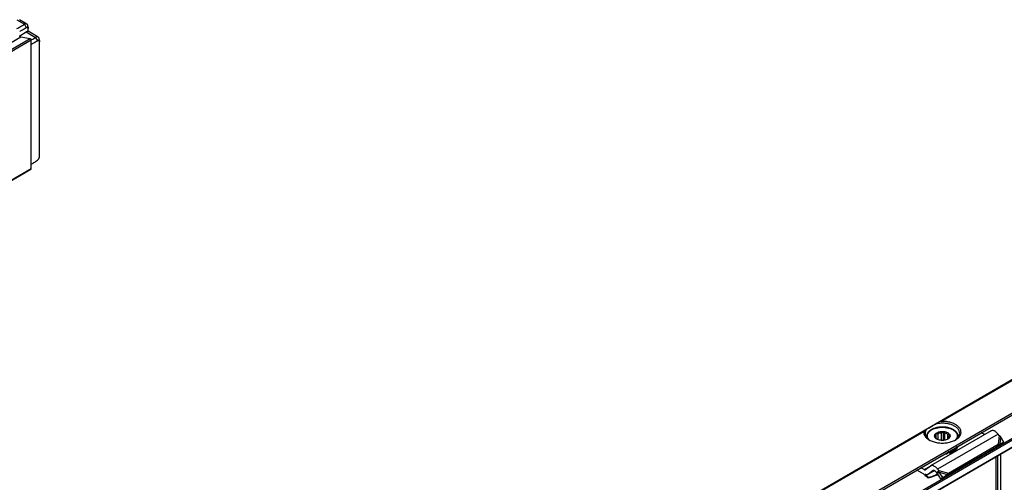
# Model space of a CAD drawing. Header units: millimetres. Extents: x -746 to 1106, y -92 to 517.
# Tile 28 of 55: x -128 to -67, y 39 to 68. Entities that reach past the tile are written whole.
import ezdxf

# ---------------------------------------------------------------- set-up
doc = ezdxf.new("R2010")
doc.units = ezdxf.units.MM

# ---------------------------------------------------------------- blocks, each defined once
blk = doc.blocks.new('REGLA_SV2-720-T__27', base_point=(-976.44, -160.07))
at = {"color": 3, "linetype": 'Continuous'}
for p, q in [((-385.7, 203.9), (-384.28, 203.08)), ((-384.28, 203.08), (-383.93, 202.47)), ((-383.93, 201.65), (-382.16, 200.63)), ((-964.08, -134.47), (-384.96, 200.71)), ((-962.34, -134.75), (-383.22, 200.43)), ((-962.15, -135.01), (-383.03, 200.17)), ((-382.16, 200.63), (-381.81, 200.02)), ((-383.03, 176.03), (-962.15, -159.15))]:
    blk.add_line(p, q, dxfattribs=at)
at = {"color": 7, "linetype": 'Continuous'}
for p, q in [((-383.8, 203.13), (-385.2, 203.94)), ((-385.15, 200.95), (-383.93, 201.65)), ((-381.68, 200.68), (-383.59, 201.79)), ((-384.96, 200.71), (-383.22, 200.43)), ((-383.03, 176.03), (-383.03, 200.17)), ((-383.07, 175.93), (-962.19, -159.25))]:
    blk.add_line(p, q, dxfattribs=at)
blk.add_arc((-382.19, 178.26), 0.721, 302.1502, 359.9256, dxfattribs=at)
for points, knots in [([(-385.68, 202.27), (-385.57, 202.34), (-385.33, 202.47), (-384.99, 202.67), (-384.63, 202.88), (-384.4, 203.01), (-384.28, 203.08)], [0, 0, 0, 0, 0.401384, 0.802768, 1.211156, 1.619548, 1.619548, 1.619548, 1.619548]), ([(-383.8, 203.13), (-383.85, 203.15), (-383.94, 203.19), (-384.08, 203.17), (-384.19, 203.13), (-384.25, 203.1), (-384.28, 203.08)], [0, 0, 0, 0, 0.1430297, 0.301851, 0.3988723, 0.5033664, 0.5033664, 0.5033664, 0.5033664]), ([(-383.6, 202.69), (-383.6, 202.73), (-383.61, 202.82), (-383.64, 202.95), (-383.7, 203.06), (-383.77, 203.1), (-383.8, 203.13)], [0, 0, 0, 0, 0.1237187, 0.2780411, 0.376244, 0.5050087, 0.5050087, 0.5050087, 0.5050087]), ([(-385.15, 201.76), (-385.07, 201.81), (-384.89, 201.91), (-384.6, 202.08), (-384.28, 202.26), (-384.05, 202.4), (-383.93, 202.47)], [0, 0, 0, 0, 0.299256, 0.598512, 1.006576, 1.412705, 1.412705, 1.412705, 1.412705]), ([(-384.96, 200.71), (-385.01, 200.74), (-385.12, 200.8), (-385.14, 200.91), (-385.15, 200.97)], [0, 0, 0, 0, 0.1603525, 0.3392879, 0.3392879, 0.3392879, 0.3392879]), ([(-383.59, 202.27), (-383.6, 202.32), (-383.6, 202.4), (-383.68, 202.5), (-383.81, 202.52), (-383.89, 202.49), (-383.93, 202.47)], [0, 0, 0, 0, 0.1339242, 0.2472862, 0.3629183, 0.4960016, 0.4960016, 0.4960016, 0.4960016]), ([(-383.59, 201.75), (-383.65, 201.74), (-383.77, 201.74), (-383.87, 201.68), (-383.93, 201.65)], [0, 0, 0, 0, 0.162662, 0.3515403, 0.3515403, 0.3515403, 0.3515403]), ([(-383.6, 202.69), (-383.6, 202.66), (-383.6, 202.59), (-383.59, 202.48), (-383.59, 202.38), (-383.59, 202.31), (-383.59, 202.27)], [0, 0, 0, 0, 0.1049516, 0.2099032, 0.3148546, 0.4198058, 0.4198058, 0.4198058, 0.4198058]), ([(-383.59, 201.79), (-383.59, 201.87), (-383.59, 202.03), (-383.59, 202.19), (-383.59, 202.27)], [0, 0, 0, 0, 0.2381503, 0.4827262, 0.4827262, 0.4827262, 0.4827262]), ([(-383.59, 201.75), (-383.59, 201.75), (-383.59, 201.77), (-383.59, 201.78), (-383.59, 201.79)], [0, 0, 0, 0, 0.02013951, 0.04152316, 0.04152316, 0.04152316, 0.04152316]), ([(-383.22, 200.43), (-383.17, 200.41), (-383.07, 200.35), (-383.04, 200.23), (-383.03, 200.17)], [0, 0, 0, 0, 0.1603525, 0.3392879, 0.3392879, 0.3392879, 0.3392879]), ([(-383.03, 200.13), (-383, 200.14), (-382.95, 200.17), (-382.78, 200.27), (-382.51, 200.43), (-382.28, 200.56), (-382.16, 200.63)], [0, 0, 0, 0, 0.094968, 0.189936, 0.598323, 1.006716, 1.006716, 1.006716, 1.006716]), ([(-383.03, 199.31), (-382.94, 199.36), (-382.77, 199.46), (-382.48, 199.63), (-382.16, 199.81), (-381.93, 199.95), (-381.81, 200.02)], [0, 0, 0, 0, 0.299256, 0.598512, 1.006576, 1.412705, 1.412705, 1.412705, 1.412705]), ([(-381.68, 200.68), (-381.72, 200.7), (-381.82, 200.74), (-381.96, 200.72), (-382.07, 200.68), (-382.13, 200.65), (-382.16, 200.63)], [0, 0, 0, 0, 0.1430297, 0.301851, 0.3988723, 0.5033664, 0.5033664, 0.5033664, 0.5033664]), ([(-381.47, 199.81), (-381.47, 199.86), (-381.48, 199.95), (-381.56, 200.05), (-381.69, 200.07), (-381.77, 200.04), (-381.81, 200.02)], [0, 0, 0, 0, 0.1400351, 0.2540631, 0.3696952, 0.5027786, 0.5027786, 0.5027786, 0.5027786]), ([(-381.48, 200.24), (-381.48, 200.28), (-381.48, 200.37), (-381.52, 200.51), (-381.59, 200.62), (-381.65, 200.66), (-381.68, 200.68)], [0, 0, 0, 0, 0.1237181, 0.2780394, 0.4152518, 0.5050673, 0.5050673, 0.5050673, 0.5050673]), ([(-381.48, 200.24), (-381.48, 200.2), (-381.48, 200.13), (-381.47, 200.03), (-381.47, 199.92), (-381.47, 199.85), (-381.47, 199.81)], [0, 0, 0, 0, 0.1049556, 0.2099112, 0.3157496, 0.4268856, 0.4268856, 0.4268856, 0.4268856]), ([(-381.47, 178.26), (-381.47, 180.06), (-381.47, 183.65), (-381.47, 189.04), (-381.47, 194.42), (-381.47, 198.02), (-381.47, 199.81)], [0, 0, 0, 0, 5.388309, 10.776618, 16.164927, 21.553239, 21.553239, 21.553239, 21.553239]), ([(-383.03, 176.89), (-382.94, 176.94), (-382.77, 177.05), (-382.48, 177.23), (-382.16, 177.43), (-381.93, 177.58), (-381.81, 177.65)], [0, 0, 0, 0, 0.304711, 0.609422, 1.024926, 1.43847, 1.43847, 1.43847, 1.43847]), ([(-383.07, 175.93), (-383.06, 175.95), (-383.03, 175.97), (-383.03, 176.01), (-383.03, 176.03)], [0, 0, 0, 0, 0.0465697, 0.1036576, 0.1036576, 0.1036576, 0.1036576])]:
    blk.add_open_spline(points, degree=3, knots=knots, dxfattribs=at)
blk = doc.blocks.new('REGLA_SV2-720-T__29', base_point=(-984.07, -179.83))
blk.add_blockref('REGLA_SV2-720-T__27', (-976.44, -160.07))
blk = doc.blocks.new('Iso3', base_point=(-912.3, -115.5))
blk.add_blockref('REGLA_SV2-720-T__29', (-984.07, -179.83))
blk = doc.blocks.new('SOPORTE_SV2-T__53', base_point=(-754.21, -216))
at = {"color": 7, "linetype": 'Continuous'}
for p, q in [((-170.81, 153.09), (-754.17, -184.55)), ((-747.05, -187), (-165.72, 149.45)), ((-736.58, -187.02), (-174.43, 138.34)), ((-215.39, 125.91), (-215.39, 125.84)), ((-203.27, 127), (-214.58, 120.45)), ((-213.68, 125.71), (-213.68, 125.84)), ((-213.58, 125.62), (-213.58, 126.25)), ((-213.53, 125.58), (-213.53, 126.58)), ((-213.2, 125.37), (-213.2, 126.54)), ((-212.54, 125.24), (-212.54, 126.7)), ((-212.2, 125.24), (-212.2, 126.9)), ((-211.91, 125.28), (-211.91, 126.65)), ((-211.35, 125.5), (-211.35, 126.4)), ((-211.11, 125.84), (-211.11, 126.06)), ((-209.39, 125.91), (-209.39, 125.84)), ((-204.46, 126.32), (-205.13, 126.65)), ((-201.77, 126.17), (-201.97, 126.43)), ((-200.89, 124.92), (-201.51, 125.94)), ((-211.59, 118.62), (-202.28, 124.02)), ((-211.23, 119.11), (-201.91, 124.5)), ((-202.24, 124.06), (-202.28, 124.02)), ((-202.13, 124.21), (-202.24, 124.06)), ((-202.14, 124.17), (-201.48, 124.52)), ((-201.91, 124.5), (-202.13, 124.21)), ((-201.98, 124.29), (-202.03, 124.26)), ((-201.63, 124.53), (-201.98, 124.29)), ((-201.63, 124.53), (-200.89, 124.92)), ((-200.89, 124.92), (-201.48, 124.52)), ((-211.49, 122.91), (-211.49, 122.75)), ((-211.03, 123.02), (-211.03, 122.85)), ((-202.32, 107.68), (-202.32, 122.2)), ((-201.98, 107.48), (-201.98, 122.39)), ((-215.77, 119.77), (-216.44, 120.1)), ((-214.63, 120.42), (-215.52, 119.76)), ((-213.08, 119.62), (-213.28, 119.88)), ((-216.14, 119.13), (-217.2, 119.67)), ((-215, 118.3), (-215.05, 118.17)), ((-213.85, 119.57), (-215.04, 118.89)), ((-214.1, 119.58), (-214.99, 118.92)), ((-213.14, 118.79), (-213.8, 118.58)), ((-213.75, 118.7), (-213.78, 118.63)), ((-213.75, 118.7), (-213.2, 118.88)), ((-213.45, 119.14), (-213.65, 119.4)), ((-213.3, 119.33), (-213.45, 119.14)), ((-213.17, 119.15), (-213.31, 119.05)), ((-212.66, 118.05), (-213.31, 119.05)), ((-213.08, 119.62), (-213.3, 119.33)), ((-212.97, 119.3), (-213.17, 119.15)), ((-212.33, 118.3), (-212.97, 119.3)), ((-212.66, 118.05), (-211.74, 118.62)), ((-212.33, 118.3), (-212.66, 118.05)), ((-212.33, 118.3), (-211.41, 118.87)), ((-211.41, 118.87), (-211.74, 118.62)), ((-211.45, 118.82), (-211.59, 118.62)), ((-211.23, 119.11), (-211.45, 118.82))]:
    blk.add_line(p, q, dxfattribs=at)
at = {"color": 3, "linetype": 'Continuous'}
for p, q in [((-212.97, 128.68), (-170.19, 153.45)), ((-212.68, 128.79), (-170.09, 153.44)), ((-747.25, -186.72), (-165.72, 149.85)), ((-736.68, -185.38), (-174.53, 139.98)), ((-736.54, -185.62), (-174.39, 139.73)), ((-736.54, -186.93), (-174.39, 138.43)), ((-280.15, 89.8), (-215.79, 127.05)), ((-279.85, 89.91), (-215.88, 126.93)), ((-201.97, 126.43), (-213.28, 119.88)), ((-201.77, 126.17), (-201.91, 124.5)), ((-201.51, 125.94), (-201.63, 124.53)), ((-201.42, 106.5), (-201.42, 122.72)), ((-215.77, 119.77), (-214.63, 120.42)), ((-213.86, 119.58), (-214.99, 118.92)), ((-214.1, 119.58), (-214.07, 119.6)), ((-213.78, 118.63), (-213.8, 118.58)), ((-213.26, 118.98), (-213.75, 118.7)), ((-213.08, 119.62), (-211.23, 119.11)), ((-212.97, 119.3), (-211.41, 118.87))]:
    blk.add_line(p, q, dxfattribs=at)
at = {"color": 7, "linetype": 'Continuous'}
for points, knots in [([(-215.4, 127.28), (-215.43, 127.26), (-215.5, 127.22), (-215.6, 127.16), (-215.7, 127.11), (-215.76, 127.07), (-215.79, 127.05)], [0, 0, 0, 0, 0.1203344, 0.235563, 0.3437865, 0.4474869, 0.4474869, 0.4474869, 0.4474869]), ([(-215.4, 127.28), (-215.47, 127.17), (-215.61, 126.95), (-215.63, 126.69), (-215.64, 126.56)], [0, 0, 0, 0, 0.3959861, 0.7662165, 0.7662165, 0.7662165, 0.7662165]), ([(-215.4, 127.28), (-215.34, 127.32), (-215.19, 127.4), (-214.96, 127.53), (-214.68, 127.7), (-214.36, 127.88), (-214.01, 128.09), (-213.76, 128.23), (-213.63, 128.3)], [0, 0, 0, 0, 0.21784, 0.49188, 0.81738, 1.188711, 1.599453, 2.042502, 2.042502, 2.042502, 2.042502]), ([(-209.39, 125.91), (-209.4, 126), (-209.41, 126.2), (-209.51, 126.43), (-209.62, 126.61), (-209.73, 126.76), (-209.86, 126.9), (-210.11, 127.11), (-210.49, 127.34), (-211.05, 127.56), (-211.7, 127.7), (-212.22, 127.74), (-212.58, 127.73), (-212.76, 127.72), (-212.94, 127.7), (-213.16, 127.67), (-213.43, 127.62), (-213.84, 127.52), (-214.3, 127.34), (-214.74, 127.07), (-215.06, 126.78), (-215.25, 126.49), (-215.37, 126.2), (-215.39, 126), (-215.39, 125.91)], [0, 0, 0, 0, 0.282998, 0.579562, 0.745584, 0.918957, 1.134291, 1.328072, 1.8682, 2.458066, 3.13852, 3.843534, 4.026532, 4.209094, 4.397987, 4.566539, 4.868996, 5.230068, 5.819935, 6.360063, 6.75077, 7.107505, 7.404068, 7.687066, 7.687066, 7.687066, 7.687066]), ([(-212.97, 128.68), (-213.03, 128.65), (-213.14, 128.59), (-213.31, 128.49), (-213.47, 128.4), (-213.58, 128.33), (-213.63, 128.3)], [0, 0, 0, 0, 0.1947869, 0.3830345, 0.5739307, 0.7596897, 0.7596897, 0.7596897, 0.7596897]), ([(-209.14, 126.56), (-209.16, 126.72), (-209.21, 127.05), (-209.53, 127.49), (-209.99, 127.86), (-210.6, 128.15), (-211.31, 128.36), (-212.07, 128.45), (-212.86, 128.45), (-213.38, 128.35), (-213.63, 128.3)], [0, 0, 0, 0, 0.466803, 0.982486, 1.574651, 2.247055, 2.986259, 3.768129, 4.562817, 5.338886, 5.338886, 5.338886, 5.338886]), ([(-212.68, 128.79), (-212.7, 128.78), (-212.75, 128.78), (-212.82, 128.76), (-212.87, 128.74), (-212.9, 128.72), (-212.94, 128.7), (-212.96, 128.69), (-212.97, 128.68)], [0, 0, 0, 0, 0.0734003, 0.1587344, 0.2001068, 0.237603, 0.276605, 0.3163687, 0.3163687, 0.3163687, 0.3163687]), ([(-209.93, 125.33), (-209.74, 125.45), (-209.4, 125.67), (-209.03, 126.13), (-208.86, 126.64), (-208.93, 127.17), (-209.21, 127.65), (-209.67, 128.07), (-210.29, 128.41), (-211.02, 128.65), (-211.83, 128.79), (-212.39, 128.79), (-212.68, 128.79)], [0, 0, 0, 0, 0.654342, 1.224137, 1.732643, 2.227964, 2.764666, 3.378442, 4.0789, 4.855555, 5.685062, 6.536808, 6.536808, 6.536808, 6.536808]), ([(-215.88, 126.93), (-215.89, 126.78), (-215.9, 126.48), (-215.68, 126.04), (-215.34, 125.64), (-215.03, 125.44), (-214.86, 125.33)], [0, 0, 0, 0, 0.44015, 0.904989, 1.424584, 2.012291, 2.012291, 2.012291, 2.012291]), ([(-215.79, 127.05), (-215.8, 127.05), (-215.82, 127.03), (-215.85, 127.01), (-215.86, 126.99), (-215.87, 126.97), (-215.88, 126.95), (-215.88, 126.94), (-215.88, 126.93)], [0, 0, 0, 0, 0.0466591, 0.0792523, 0.1008199, 0.1190414, 0.1409014, 0.1621427, 0.1621427, 0.1621427, 0.1621427]), ([(-215.64, 126.56), (-215.63, 126.44), (-215.61, 126.2), (-215.42, 125.85), (-215.14, 125.53), (-214.9, 125.37), (-214.77, 125.28)], [0, 0, 0, 0, 0.35601, 0.735085, 1.153705, 1.619508, 1.619508, 1.619508, 1.619508]), ([(-213.42, 125.48), (-213.49, 125.53), (-213.63, 125.62), (-213.78, 125.8), (-213.86, 126.01), (-213.83, 126.23), (-213.73, 126.43), (-213.61, 126.53), (-213.55, 126.58)], [0, 0, 0, 0, 0.266969, 0.499966, 0.707901, 0.909447, 1.126313, 1.37333, 1.37333, 1.37333, 1.37333]), ([(-213.73, 125.75), (-213.73, 125.76), (-213.72, 125.77), (-213.7, 125.79), (-213.69, 125.82), (-213.68, 125.83), (-213.68, 125.84)], [0, 0, 0, 0, 0.020855, 0.0441775, 0.0727875, 0.1049394, 0.1049394, 0.1049394, 0.1049394]), ([(-213.44, 125.51), (-213.47, 125.52), (-213.52, 125.56), (-213.59, 125.62), (-213.66, 125.69), (-213.71, 125.73), (-213.73, 125.75)], [0, 0, 0, 0, 0.0912877, 0.1877075, 0.2808739, 0.3793, 0.3793, 0.3793, 0.3793]), ([(-213.69, 125.95), (-213.69, 126), (-213.68, 126.11), (-213.62, 126.21), (-213.58, 126.25)], [0, 0, 0, 0, 0.1571311, 0.3264228, 0.3264228, 0.3264228, 0.3264228]), ([(-213.68, 125.84), (-213.68, 125.86), (-213.69, 125.9), (-213.69, 125.93), (-213.69, 125.95)], [0, 0, 0, 0, 0.0541749, 0.1078159, 0.1078159, 0.1078159, 0.1078159]), ([(-213.58, 126.25), (-213.58, 126.28), (-213.57, 126.33), (-213.56, 126.41), (-213.55, 126.49), (-213.54, 126.55), (-213.53, 126.58)], [0, 0, 0, 0, 0.0765587, 0.1596244, 0.2416198, 0.3297372, 0.3297372, 0.3297372, 0.3297372]), ([(-213.55, 126.58), (-213.46, 126.64), (-213.26, 126.76), (-212.92, 126.87), (-212.54, 126.92), (-212.15, 126.91), (-211.77, 126.84), (-211.44, 126.72), (-211.18, 126.55), (-211, 126.34), (-210.92, 126.1), (-210.97, 125.86), (-211.13, 125.64), (-211.29, 125.53), (-211.37, 125.48)], [0, 0, 0, 0, 0.323162, 0.68559, 1.073338, 1.468156, 1.850703, 2.203563, 2.5146, 2.781313, 3.016137, 3.247277, 3.505123, 3.805981, 3.805981, 3.805981, 3.805981]), ([(-213.53, 126.58), (-213.51, 126.57), (-213.45, 126.56), (-213.37, 126.55), (-213.28, 126.54), (-213.23, 126.54), (-213.2, 126.54)], [0, 0, 0, 0, 0.0854141, 0.1678268, 0.2551165, 0.3400891, 0.3400891, 0.3400891, 0.3400891]), ([(-213.36, 125.45), (-213.37, 125.46), (-213.4, 125.48), (-213.43, 125.5), (-213.44, 125.51)], [0, 0, 0, 0, 0.051152, 0.100932, 0.100932, 0.100932, 0.100932]), ([(-211.37, 125.48), (-211.47, 125.43), (-211.68, 125.33), (-212.02, 125.25), (-212.39, 125.22), (-212.76, 125.25), (-213.11, 125.33), (-213.32, 125.43), (-213.42, 125.48)], [0, 0, 0, 0, 0.327474, 0.685577, 1.060203, 1.434829, 1.792932, 2.120405, 2.120405, 2.120405, 2.120405]), ([(-213.2, 126.54), (-213.09, 126.58), (-212.88, 126.66), (-212.65, 126.69), (-212.54, 126.7)], [0, 0, 0, 0, 0.3288441, 0.6820628, 0.6820628, 0.6820628, 0.6820628]), ([(-212.54, 126.7), (-212.51, 126.71), (-212.45, 126.74), (-212.37, 126.79), (-212.28, 126.84), (-212.23, 126.88), (-212.2, 126.9)], [0, 0, 0, 0, 0.0951655, 0.1948316, 0.2905212, 0.3910209, 0.3910209, 0.3910209, 0.3910209]), ([(-212.2, 126.9), (-212.17, 126.87), (-212.13, 126.83), (-212.06, 126.77), (-211.98, 126.71), (-211.93, 126.67), (-211.91, 126.65)], [0, 0, 0, 0, 0.0985006, 0.1917338, 0.2880791, 0.3793, 0.3793, 0.3793, 0.3793]), ([(-211.91, 126.65), (-211.8, 126.62), (-211.6, 126.57), (-211.43, 126.45), (-211.35, 126.4)], [0, 0, 0, 0, 0.3295971, 0.6222375, 0.6222375, 0.6222375, 0.6222375]), ([(-211.25, 125.56), (-211.27, 125.55), (-211.3, 125.53), (-211.34, 125.5), (-211.37, 125.48), (-211.39, 125.47), (-211.4, 125.46)], [0, 0, 0, 0, 0.0560233, 0.110517, 0.1433848, 0.1757255, 0.1757255, 0.1757255, 0.1757255]), ([(-211.35, 126.4), (-211.32, 126.39), (-211.27, 126.39), (-211.2, 126.38), (-211.13, 126.38), (-211.08, 126.38), (-211.06, 126.38)], [0, 0, 0, 0, 0.0732353, 0.1477483, 0.2173539, 0.2890485, 0.2890485, 0.2890485, 0.2890485]), ([(-211.2, 125.65), (-211.21, 125.64), (-211.22, 125.62), (-211.23, 125.59), (-211.24, 125.57), (-211.25, 125.56), (-211.25, 125.56)], [0, 0, 0, 0, 0.0321402, 0.0607412, 0.0840751, 0.1049394, 0.1049394, 0.1049394, 0.1049394]), ([(-211.09, 125.95), (-211.1, 125.9), (-211.11, 125.79), (-211.17, 125.7), (-211.2, 125.65)], [0, 0, 0, 0, 0.1571311, 0.3264228, 0.3264228, 0.3264228, 0.3264228]), ([(-211.06, 126.38), (-211.06, 126.35), (-211.07, 126.3), (-211.08, 126.22), (-211.09, 126.14), (-211.1, 126.08), (-211.11, 126.06)], [0, 0, 0, 0, 0.0879914, 0.1698783, 0.2530704, 0.3297372, 0.3297372, 0.3297372, 0.3297372]), ([(-211.11, 126.06), (-211.1, 126.04), (-211.1, 126.01), (-211.09, 125.97), (-211.09, 125.95)], [0, 0, 0, 0, 0.0541749, 0.1078159, 0.1078159, 0.1078159, 0.1078159]), ([(-210.02, 125.28), (-209.89, 125.37), (-209.65, 125.53), (-209.37, 125.85), (-209.18, 126.2), (-209.16, 126.44), (-209.14, 126.56)], [0, 0, 0, 0, 0.465803, 0.884422, 1.263498, 1.619508, 1.619508, 1.619508, 1.619508]), ([(-201.97, 126.43), (-202.04, 126.51), (-202.17, 126.67), (-202.4, 126.86), (-202.63, 127), (-202.86, 127.07), (-203.09, 127.08), (-203.21, 127.03), (-203.27, 127)], [0, 0, 0, 0, 0.318961, 0.616971, 0.88702, 1.126112, 1.337253, 1.531194, 1.531194, 1.531194, 1.531194]), ([(-201.51, 125.94), (-201.52, 125.96), (-201.57, 126), (-201.63, 126.06), (-201.7, 126.12), (-201.74, 126.15), (-201.77, 126.17)], [0, 0, 0, 0, 0.0826262, 0.1740072, 0.264511, 0.3493827, 0.3493827, 0.3493827, 0.3493827]), ([(-214.86, 125.33), (-214.62, 125.21), (-214.12, 124.97), (-213.28, 124.79), (-212.39, 124.72), (-211.5, 124.79), (-210.66, 124.97), (-210.17, 125.21), (-209.93, 125.33)], [0, 0, 0, 0, 0.790454, 1.654841, 2.55911, 3.463379, 4.327766, 5.11822, 5.11822, 5.11822, 5.11822]), ([(-209.59, 124.07), (-209.68, 123.96), (-209.87, 123.72), (-210.26, 123.45), (-210.73, 123.23), (-211.08, 123.13), (-211.26, 123.08)], [0, 0, 0, 0, 0.419388, 0.890235, 1.411843, 1.976413, 1.976413, 1.976413, 1.976413]), ([(-211.03, 122.85), (-210.83, 122.92), (-210.44, 123.06), (-209.96, 123.36), (-209.59, 123.73), (-209.47, 124.02), (-209.42, 124.16)], [0, 0, 0, 0, 0.641245, 1.215663, 1.718015, 2.160758, 2.160758, 2.160758, 2.160758]), ([(-211.03, 123.02), (-210.85, 123.08), (-210.51, 123.19), (-210.07, 123.45), (-209.71, 123.75), (-209.56, 124), (-209.49, 124.12)], [0, 0, 0, 0, 0.56497, 1.079819, 1.539194, 1.947249, 1.947249, 1.947249, 1.947249]), ([(-202.03, 124.26), (-202.06, 124.24), (-202.09, 124.21), (-202.15, 124.17), (-202.2, 124.12), (-202.23, 124.08), (-202.24, 124.06)], [0, 0, 0, 0, 0.0781942, 0.1438646, 0.2205082, 0.2850887, 0.2850887, 0.2850887, 0.2850887]), ([(-201.91, 124.5), (-201.89, 124.5), (-201.84, 124.51), (-201.77, 124.52), (-201.69, 124.53), (-201.65, 124.53), (-201.63, 124.53)], [0, 0, 0, 0, 0.0703617, 0.1486465, 0.2222457, 0.2863987, 0.2863987, 0.2863987, 0.2863987]), ([(-211.98, 122.68), (-211.9, 122.69), (-211.74, 122.7), (-211.58, 122.73), (-211.49, 122.75)], [0, 0, 0, 0, 0.2478533, 0.4926849, 0.4926849, 0.4926849, 0.4926849]), ([(-211.63, 122.89), (-211.61, 122.89), (-211.56, 122.9), (-211.52, 122.9), (-211.49, 122.91)], [0, 0, 0, 0, 0.0692133, 0.138122, 0.138122, 0.138122, 0.138122]), ([(-211.51, 122.96), (-211.51, 122.95), (-211.51, 122.93), (-211.5, 122.92), (-211.49, 122.91)], [0, 0, 0, 0, 0.02444959, 0.05025209, 0.05025209, 0.05025209, 0.05025209]), ([(-211.03, 122.85), (-211.05, 122.87), (-211.09, 122.91), (-211.18, 122.93), (-211.27, 122.94), (-211.36, 122.93), (-211.44, 122.9), (-211.48, 122.86), (-211.49, 122.84)], [0, 0, 0, 0, 0.0735367, 0.1621451, 0.2593074, 0.3554137, 0.4412023, 0.5113348, 0.5113348, 0.5113348, 0.5113348]), ([(-211.26, 123.08), (-211.27, 123.08), (-211.29, 123.07), (-211.31, 123.07), (-211.32, 123.07)], [0, 0, 0, 0, 0.03050122, 0.06108402, 0.06108402, 0.06108402, 0.06108402]), ([(-211.03, 123.02), (-211.04, 123.03), (-211.06, 123.05), (-211.1, 123.07), (-211.14, 123.09), (-211.17, 123.09), (-211.19, 123.1)], [0, 0, 0, 0, 0.0384222, 0.0817, 0.1294604, 0.180702, 0.180702, 0.180702, 0.180702]), ([(-214.58, 120.45), (-214.59, 120.45), (-214.61, 120.44), (-214.62, 120.43), (-214.63, 120.42)], [0, 0, 0, 0, 0.02788887, 0.05583578, 0.05583578, 0.05583578, 0.05583578]), ([(-213.28, 119.88), (-213.35, 119.96), (-213.49, 120.12), (-213.71, 120.31), (-213.95, 120.45), (-214.18, 120.52), (-214.4, 120.53), (-214.52, 120.48), (-214.58, 120.45)], [0, 0, 0, 0, 0.318961, 0.616971, 0.88702, 1.126112, 1.337253, 1.531194, 1.531194, 1.531194, 1.531194]), ([(-216.14, 119.13), (-215.95, 118.99), (-215.57, 118.68), (-215.22, 118.34), (-215.05, 118.17)], [0, 0, 0, 0, 0.715526, 1.456391, 1.456391, 1.456391, 1.456391]), ([(-215.77, 119.77), (-215.73, 119.75), (-215.65, 119.72), (-215.57, 119.74), (-215.54, 119.75)], [0, 0, 0, 0, 0.1279345, 0.2345827, 0.2345827, 0.2345827, 0.2345827]), ([(-215.04, 118.89), (-215.08, 118.87), (-215.17, 118.83), (-215.31, 118.81), (-215.47, 118.83), (-215.57, 118.86), (-215.62, 118.88)], [0, 0, 0, 0, 0.1366038, 0.2796085, 0.4340577, 0.602995, 0.602995, 0.602995, 0.602995]), ([(-215, 118.3), (-215.1, 118.4), (-215.3, 118.6), (-215.52, 118.79), (-215.62, 118.88)], [0, 0, 0, 0, 0.4316811, 0.8556339, 0.8556339, 0.8556339, 0.8556339]), ([(-215.54, 119.75), (-215.54, 119.75), (-215.53, 119.76), (-215.53, 119.76), (-215.52, 119.76)], [0, 0, 0, 0, 0.00929629, 0.01861192, 0.01861192, 0.01861192, 0.01861192]), ([(-213.8, 118.58), (-213.9, 118.55), (-214.11, 118.48), (-214.42, 118.38), (-214.74, 118.27), (-214.94, 118.21), (-215.05, 118.17)], [0, 0, 0, 0, 0.327854, 0.656243, 0.984704, 1.313673, 1.313673, 1.313673, 1.313673]), ([(-214.99, 118.92), (-215, 118.91), (-215.02, 118.9), (-215.03, 118.89), (-215.04, 118.89)], [0, 0, 0, 0, 0.02794691, 0.05583578, 0.05583578, 0.05583578, 0.05583578]), ([(-215, 118.3), (-214.89, 118.33), (-214.69, 118.4), (-214.37, 118.5), (-214.06, 118.6), (-213.85, 118.67), (-213.75, 118.7)], [0, 0, 0, 0, 0.32976, 0.658974, 0.988127, 1.316736, 1.316736, 1.316736, 1.316736]), ([(-214.08, 119.59), (-214.09, 119.59), (-214.09, 119.58), (-214.1, 119.58), (-214.1, 119.58)], [0, 0, 0, 0, 0.00929629, 0.01861192, 0.01861192, 0.01861192, 0.01861192]), ([(-213.65, 119.4), (-213.68, 119.44), (-213.75, 119.51), (-213.87, 119.59), (-213.98, 119.62), (-214.05, 119.6), (-214.08, 119.59)], [0, 0, 0, 0, 0.1568648, 0.2952629, 0.4107357, 0.5088861, 0.5088861, 0.5088861, 0.5088861]), ([(-213.31, 119.05), (-213.32, 119.06), (-213.34, 119.07), (-213.38, 119.1), (-213.41, 119.12), (-213.44, 119.13), (-213.45, 119.14)], [0, 0, 0, 0, 0.0408745, 0.0819997, 0.1230501, 0.1643534, 0.1643534, 0.1643534, 0.1643534]), ([(-212.97, 119.3), (-212.98, 119.33), (-213, 119.39), (-213.02, 119.47), (-213.05, 119.55), (-213.07, 119.6), (-213.08, 119.62)], [0, 0, 0, 0, 0.0870644, 0.1713182, 0.2552988, 0.3377326, 0.3377326, 0.3377326, 0.3377326]), ([(-211.74, 118.62), (-211.73, 118.62), (-211.71, 118.62), (-211.67, 118.62), (-211.63, 118.62), (-211.6, 118.62), (-211.59, 118.62)], [0, 0, 0, 0, 0.0384606, 0.076677, 0.1145063, 0.152093, 0.152093, 0.152093, 0.152093]), ([(-211.41, 118.87), (-211.39, 118.89), (-211.36, 118.93), (-211.31, 118.99), (-211.27, 119.05), (-211.24, 119.09), (-211.23, 119.11)], [0, 0, 0, 0, 0.0782267, 0.1539657, 0.2272702, 0.2977257, 0.2977257, 0.2977257, 0.2977257]), ([(-211.23, 119.11), (-211.23, 119.11), (-211.23, 119.11), (-211.23, 119.11), (-211.23, 119.11)], [0, 0, 0, 0, 0.001710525, 0.003419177, 0.003419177, 0.003419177, 0.003419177])]:
    blk.add_open_spline(points, degree=3, knots=knots, dxfattribs=at)
at = {"color": 3, "linetype": 'Continuous'}
for points, knots in [([(-214.93, 125.39), (-215.01, 125.51), (-215.17, 125.75), (-215.22, 126.19), (-215.07, 126.61), (-214.75, 126.98), (-214.3, 127.28), (-213.73, 127.52), (-213.08, 127.66), (-212.39, 127.71), (-211.71, 127.66), (-211.06, 127.52), (-210.49, 127.28), (-210.03, 126.98), (-209.72, 126.61), (-209.57, 126.19), (-209.61, 125.75), (-209.77, 125.51), (-209.86, 125.39)], [0, 0, 0, 0, 0.442276, 0.849638, 1.269579, 1.743138, 2.288883, 2.904447, 3.573387, 4.270945, 4.968504, 5.637444, 6.253008, 6.798753, 7.272312, 7.692253, 8.099614, 8.541891, 8.541891, 8.541891, 8.541891]), ([(-215.39, 125.84), (-215.39, 125.85), (-215.39, 125.87), (-215.39, 125.9), (-215.39, 125.91)], [0, 0, 0, 0, 0.037525, 0.07501535, 0.07501535, 0.07501535, 0.07501535]), ([(-209.39, 125.91), (-209.39, 125.9), (-209.39, 125.87), (-209.4, 125.85), (-209.4, 125.84)], [0, 0, 0, 0, 0.03749035, 0.07501535, 0.07501535, 0.07501535, 0.07501535])]:
    blk.add_open_spline(points, degree=3, knots=knots, dxfattribs=at)
blk = doc.blocks.new('Iso4', base_point=(-688.05, -165.15))
blk.add_blockref('SOPORTE_SV2-T__53', (-754.21, -216))

msp = doc.modelspace()

# ---------------------------------------------------------------- block references
at = {"xscale": 0.33333333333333, "yscale": 0.33333333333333, "zscale": 0.33333333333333}
for name, p in [('Iso3', (-304.1, -38.5)), ('Iso4', (-229.35, -55.05))]:
    msp.add_blockref(name, p, dxfattribs=at)

doc.saveas('drawing.dxf')
